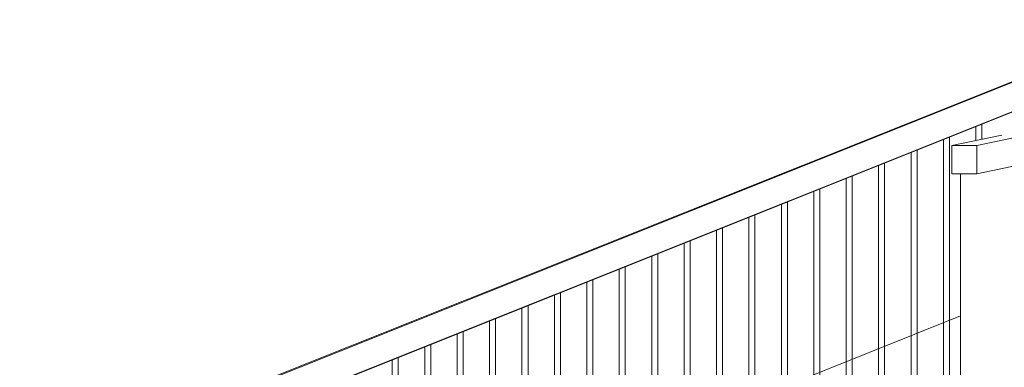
# Model space of a CAD drawing. Extents: x 0 to 92550, y 0 to 59400.
# Tile 14 of 105: x 12188 to 14325, y 19443 to 20198. Entities that reach past the tile are written whole.
import ezdxf
from ezdxf.xclip import XClip

# ---------------------------------------------------------------- set-up
doc = ezdxf.new("R2010")
doc.units = 0
doc.header["$MEASUREMENT"] = 0
doc.header["$XCLIPFRAME"] = 0
for name, color, linetype in [('ZZ 41 Buitenwandafwerking gevelhout', 7, 'Continuous'), ('ZZ 47 Dakrandafwerking', 7, 'Continuous'), ('ZZ 52 Hemelwaterafvoeren', 7, 'Continuous'), ('ZZ B Bouwbesluitlijnen', 7, 'Continuous')]:
    doc.layers.add(name, color=color, linetype=linetype)

# ---------------------------------------------------------------- blocks, each defined once
blk = doc.blocks.new('*X106')
at = {"layer": 'ZZ 41 Buitenwandafwerking gevelhout', "color": 7, "linetype": 'Continuous', "lineweight": 5, "ltscale": 0.01}
for p, q in [((14276.8, 19971.3), (14276.8, 19938.4)), ((14263.7, 19966.1), (14263.7, 19935.7)), ((14263.7, 19966.1), (14263.7, 19935.7)), ((14193.3, 19938), (14193.3, 19900)), ((14193.3, 19938), (14193.3, 19900)), ((14206.4, 19943.2), (14206.4, 19900)), ((14122.9, 19909.8), (14122.9, 19900)), ((14122.9, 19909.8), (14122.9, 19900)), ((14136, 19915), (14136, 19900)), ((14065.6, 19886.9), (14065.6, 19800)), ((14122.9, 19900), (14122.9, 19800)), ((14122.9, 19900), (14122.9, 19800)), ((14136, 19900), (14136, 19800)), ((14193.3, 19900), (14193.3, 19800)), ((14193.3, 19900), (14193.3, 19800)), ((14206.4, 19900), (14206.4, 19800)), ((14052.5, 19881.6), (14052.5, 19800)), ((14052.5, 19881.6), (14052.5, 19800)), ((13982.1, 19853.5), (13982.1, 19800)), ((13982.1, 19853.5), (13982.1, 19800)), ((13995.2, 19858.7), (13995.2, 19800)), ((13911.8, 19825.3), (13911.8, 19800)), ((13911.8, 19825.3), (13911.8, 19800)), ((13924.9, 19830.6), (13924.9, 19800)), ((13841.4, 19797.2), (13841.4, 19700)), ((13841.4, 19797.2), (13841.4, 19700)), ((13854.5, 19802.4), (13854.5, 19800)), ((13854.5, 19800), (13854.5, 19700)), ((13911.8, 19800), (13911.8, 19700)), ((13911.8, 19800), (13911.8, 19700)), ((13924.9, 19800), (13924.9, 19700)), ((13982.1, 19800), (13982.1, 19700)), ((13982.1, 19800), (13982.1, 19700)), ((13995.2, 19800), (13995.2, 19700)), ((14052.5, 19800), (14052.5, 19700)), ((14052.5, 19800), (14052.5, 19700)), ((14065.6, 19800), (14065.6, 19700)), ((14122.9, 19800), (14122.9, 19700)), ((14122.9, 19800), (14122.9, 19700)), ((14136, 19800), (14136, 19700)), ((14193.3, 19800), (14193.3, 19700)), ((14193.3, 19800), (14193.3, 19700)), ((14206.4, 19800), (14206.4, 19700)), ((13771, 19769), (13771, 19700)), ((13771, 19769), (13771, 19700)), ((13784.1, 19774.3), (13784.1, 19700)), ((13700.6, 19740.9), (13700.6, 19700)), ((13700.6, 19740.9), (13700.6, 19700)), ((13713.7, 19746.1), (13713.7, 19700)), ((13630.2, 19712.7), (13630.2, 19700)), ((13630.2, 19712.7), (13630.2, 19700)), ((13643.3, 19717.9), (13643.3, 19700)), ((13630.2, 19700), (13630.2, 19600)), ((13630.2, 19700), (13630.2, 19600)), ((13643.3, 19700), (13643.3, 19600)), ((13700.6, 19700), (13700.6, 19600)), ((13700.6, 19700), (13700.6, 19600)), ((13713.7, 19700), (13713.7, 19600)), ((13771, 19700), (13771, 19600)), ((13771, 19700), (13771, 19600)), ((13784.1, 19700), (13784.1, 19600)), ((13841.4, 19700), (13841.4, 19600)), ((13841.4, 19700), (13841.4, 19600)), ((13854.5, 19700), (13854.5, 19600)), ((13911.8, 19700), (13911.8, 19600)), ((13911.8, 19700), (13911.8, 19600)), ((13924.9, 19700), (13924.9, 19600)), ((13982.1, 19700), (13982.1, 19600)), ((13982.1, 19700), (13982.1, 19600)), ((13995.2, 19700), (13995.2, 19600)), ((14052.5, 19700), (14052.5, 19600)), ((14052.5, 19700), (14052.5, 19600)), ((14065.6, 19700), (14065.6, 19600)), ((14122.9, 19700), (14122.9, 19600)), ((14122.9, 19700), (14122.9, 19600)), ((14136, 19700), (14136, 19600)), ((14193.3, 19700), (14193.3, 19600)), ((14193.3, 19700), (14193.3, 19600)), ((14206.4, 19700), (14206.4, 19600)), ((13559.8, 19684.5), (13559.8, 19600)), ((13559.8, 19684.5), (13559.8, 19600)), ((13572.9, 19689.8), (13572.9, 19600)), ((13489.4, 19656.4), (13489.4, 19600)), ((13489.4, 19656.4), (13489.4, 19600)), ((13502.5, 19661.6), (13502.5, 19600)), ((13419, 19628.2), (13419, 19600)), ((13419, 19628.2), (13419, 19600)), ((13432.1, 19633.5), (13432.1, 19600)), ((13361.7, 19605.3), (13361.7, 19600)), ((13348.6, 19600.1), (13348.6, 19600)), ((13348.6, 19600.1), (13348.6, 19600)), ((13348.6, 19600), (13348.6, 19500)), ((13348.6, 19600), (13348.6, 19500)), ((13361.7, 19600), (13361.7, 19500)), ((13419, 19600), (13419, 19500)), ((13419, 19600), (13419, 19500)), ((13432.1, 19600), (13432.1, 19500)), ((13489.4, 19600), (13489.4, 19500)), ((13489.4, 19600), (13489.4, 19500)), ((13502.5, 19600), (13502.5, 19500)), ((13559.8, 19600), (13559.8, 19500)), ((13559.8, 19600), (13559.8, 19500)), ((13572.9, 19600), (13572.9, 19500)), ((13630.2, 19600), (13630.2, 19500)), ((13630.2, 19600), (13630.2, 19500)), ((13643.3, 19600), (13643.3, 19500)), ((13700.6, 19600), (13700.6, 19500)), ((13700.6, 19600), (13700.6, 19500)), ((13713.7, 19600), (13713.7, 19500)), ((13771, 19600), (13771, 19500)), ((13771, 19600), (13771, 19500)), ((13784.1, 19600), (13784.1, 19500)), ((13841.4, 19600), (13841.4, 19500)), ((13841.4, 19600), (13841.4, 19500)), ((13854.5, 19600), (13854.5, 19500)), ((13911.8, 19600), (13911.8, 19500)), ((13911.8, 19600), (13911.8, 19500)), ((13924.9, 19600), (13924.9, 19500)), ((13982.1, 19600), (13982.1, 19500)), ((13982.1, 19600), (13982.1, 19500)), ((13995.2, 19600), (13995.2, 19500)), ((14052.5, 19600), (14052.5, 19500)), ((14052.5, 19600), (14052.5, 19500)), ((14065.6, 19600), (14065.6, 19500)), ((14122.9, 19600), (14122.9, 19500)), ((14122.9, 19600), (14122.9, 19500)), ((14136, 19600), (14136, 19500)), ((14193.3, 19600), (14193.3, 19500)), ((14193.3, 19600), (14193.3, 19500)), ((14206.4, 19600), (14206.4, 19500)), ((13278.2, 19571.9), (13278.2, 19500)), ((13278.2, 19571.9), (13278.2, 19500)), ((13291.3, 19577.2), (13291.3, 19500)), ((13207.8, 19543.8), (13207.8, 19500)), ((13207.8, 19543.8), (13207.8, 19500)), ((13220.9, 19549), (13220.9, 19500)), ((13150.5, 19520.8), (13150.5, 19500)), ((13137.4, 19515.6), (13137.4, 19500)), ((13137.4, 19515.6), (13137.4, 19500)), ((13137.4, 19500), (13137.4, 19400)), ((13137.4, 19500), (13137.4, 19400)), ((13150.5, 19500), (13150.5, 19400)), ((13207.8, 19500), (13207.8, 19400)), ((13207.8, 19500), (13207.8, 19400)), ((13220.9, 19500), (13220.9, 19400)), ((13278.2, 19500), (13278.2, 19400)), ((13278.2, 19500), (13278.2, 19400)), ((13291.3, 19500), (13291.3, 19400)), ((13348.6, 19500), (13348.6, 19400)), ((13348.6, 19500), (13348.6, 19400)), ((13361.7, 19500), (13361.7, 19400)), ((13419, 19500), (13419, 19400)), ((13419, 19500), (13419, 19400)), ((13432.1, 19500), (13432.1, 19400)), ((13489.4, 19500), (13489.4, 19400)), ((13489.4, 19500), (13489.4, 19400)), ((13502.5, 19500), (13502.5, 19400)), ((13559.8, 19500), (13559.8, 19400)), ((13559.8, 19500), (13559.8, 19400)), ((13572.9, 19500), (13572.9, 19400)), ((13630.2, 19500), (13630.2, 19400)), ((13630.2, 19500), (13630.2, 19400)), ((13643.3, 19500), (13643.3, 19400)), ((13700.6, 19500), (13700.6, 19400)), ((13700.6, 19500), (13700.6, 19400)), ((13713.7, 19500), (13713.7, 19400)), ((13771, 19500), (13771, 19400)), ((13771, 19500), (13771, 19400)), ((13784.1, 19500), (13784.1, 19400)), ((13841.4, 19500), (13841.4, 19400)), ((13841.4, 19500), (13841.4, 19400)), ((13854.5, 19500), (13854.5, 19400)), ((13911.8, 19500), (13911.8, 19400)), ((13911.8, 19500), (13911.8, 19400)), ((13924.9, 19500), (13924.9, 19400)), ((13982.1, 19500), (13982.1, 19400)), ((13982.1, 19500), (13982.1, 19400)), ((13995.2, 19500), (13995.2, 19400)), ((14052.5, 19500), (14052.5, 19400)), ((14052.5, 19500), (14052.5, 19400)), ((14065.6, 19500), (14065.6, 19400)), ((14122.9, 19500), (14122.9, 19400)), ((14122.9, 19500), (14122.9, 19400)), ((14136, 19500), (14136, 19400)), ((14193.3, 19500), (14193.3, 19400)), ((14193.3, 19500), (14193.3, 19400)), ((14206.4, 19500), (14206.4, 19400)), ((13067, 19487.5), (13067, 19400)), ((13067, 19487.5), (13067, 19400)), ((13080.1, 19492.7), (13080.1, 19400)), ((12996.6, 19459.3), (12996.6, 19400)), ((12996.6, 19459.3), (12996.6, 19400)), ((13009.7, 19464.5), (13009.7, 19400))]:
    blk.add_line(p, q, dxfattribs=at)
blk = doc.blocks.new('Drawing_2_2', base_point=(5738.9, 11700))
at = {"layer": 'ZZ 47 Dakrandafwerking', "color": 7, "linetype": 'Continuous', "lineweight": 5, "ltscale": 0.01}
for p, q in [((20814.1, 22647), (10331.1, 18461.8)), ((15271.9, 20433.9), (9876.4, 18275.8)), ((15271.9, 20433.9), (10332.5, 18458.2)), ((15271.9, 20370.4), (9874.1, 18211.4)), ((15275.7, 20370.9), (9878.2, 18212))]:
    blk.add_line(p, q, dxfattribs=at)
at = {"layer": 'ZZ 52 Hemelwaterafvoeren', "color": 7, "linetype": 'Continuous', "lineweight": 5, "ltscale": 0.01}
for p, q in [((14320.4, 19947.6), (14211.5, 19924.7)), ((14375, 19947.6), (14266, 19924.7)), ((14266, 19924.7), (14211.5, 19924.7)), ((14211.5, 19924.7), (14211.5, 19863.7)), ((14266, 19863.7), (14266, 19924.7)), ((14375, 19886.7), (14266, 19863.7)), ((14211.5, 19863.7), (14266, 19863.7)), ((14230.7, 19863.7), (14230.7, 11600))]:
    blk.add_line(p, q, dxfattribs=at)
at = {"layer": 'ZZ B Bouwbesluitlijnen', "color": 7, "linetype": 'Continuous', "lineweight": 5, "ltscale": 0.01}
blk.add_line((10080.1, 17894.6), (14230.7, 19554.8), dxfattribs=at)
at = {"layer": 'ZZ 41 Buitenwandafwerking gevelhout', "color": 7, "linetype": 'Continuous', "lineweight": 25, "ltscale": 0.01}
blk.add_blockref('*X106', (0, 0), dxfattribs=at)

msp = doc.modelspace()

# ---------------------------------------------------------------- block references
at = {"color": 7, "linetype": 'Continuous', "lineweight": 25, "ltscale": 0.01}
ref = msp.add_blockref('Drawing_2_2', (5738.9, 11700), dxfattribs=at)
XClip(ref).set_block_clipping_path([(7788.8666666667, 8700), (63337.9746950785, 24700)])

doc.saveas('drawing.dxf')
